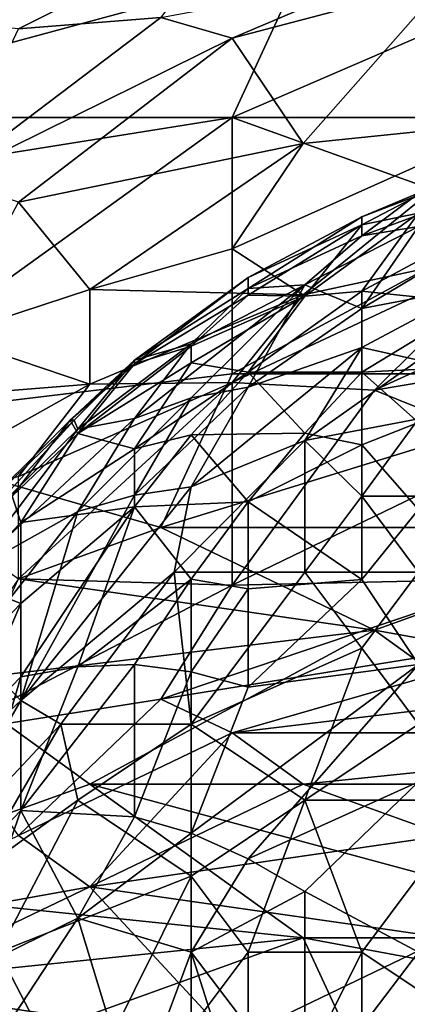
# Model space of a CAD drawing. Extents: x -0.3 to 0.3, y -0.266 to 0.266.
# Tile 190 of 256: x -0.184 to -0.175, y 0.212 to 0.235. Entities that reach past the tile are written whole.
import ezdxf

# ---------------------------------------------------------------- set-up
doc = ezdxf.new("R2010")
doc.units = 0

msp = doc.modelspace()

# ---------------------------------------------------------------- linework, layer by layer
for points in [[(-0.183685, 0.237714, 1.17609), (-0.190306, 0.232937, 1.175535), (-0.177065, 0.23652, 1.176133)], [(-0.17872, 0.237501, 0.744848), (-0.185341, 0.235164, 0.744848), (-0.185341, 0.23625, 0.749532)], [(-0.185341, 0.235164, 0.744848), (-0.17872, 0.237501, 0.744848), (-0.183685, 0.235001, 0.741725)], [(-0.180375, 0.235258, 0.738603), (-0.183685, 0.235001, 0.741725), (-0.17872, 0.237501, 0.744848)], [(-0.190306, 0.232937, 1.175535), (-0.17872, 0.232937, 1.17559), (-0.177065, 0.23652, 1.176133)], [(-0.17872, 0.232937, 1.17559), (-0.165478, 0.232937, 1.175977), (-0.170444, 0.23652, 1.176327)], [(-0.17872, 0.232937, 1.17559), (-0.170444, 0.23652, 1.176327), (-0.177065, 0.23652, 1.176133)], [(-0.17872, 0.234783, 0.735481), (-0.180375, 0.235258, 0.738603), (-0.175409, 0.236197, 0.737042)], [(-0.173754, 0.236093, 0.735481), (-0.17872, 0.234783, 0.735481), (-0.175409, 0.236197, 0.737042)], [(-0.17872, 0.234783, 0.735481), (-0.173754, 0.236093, 0.735481), (-0.177065, 0.232331, 0.727674)], [(-0.173754, 0.236093, 0.735481), (-0.172099, 0.232843, 0.726113), (-0.177065, 0.232331, 0.727674)], [(-0.185341, 0.231507, 0.732358), (-0.183685, 0.235001, 0.741725), (-0.180375, 0.235258, 0.738603)], [(-0.17872, 0.234783, 0.735481), (-0.185341, 0.231507, 0.732358), (-0.180375, 0.235258, 0.738603)], [(-0.183685, 0.230964, 0.729236), (-0.185341, 0.231507, 0.732358), (-0.17872, 0.234783, 0.735481)], [(-0.177065, 0.232331, 0.727674), (-0.183685, 0.230964, 0.729236), (-0.17872, 0.234783, 0.735481)], [(-0.193617, 0.230549, 1.175089), (-0.17872, 0.232937, 1.17559), (-0.190306, 0.232937, 1.175535)], [(-0.188651, 0.225772, 1.173576), (-0.17872, 0.232937, 1.17559), (-0.193617, 0.230549, 1.175089)], [(-0.188651, 0.225772, 1.173576), (-0.17872, 0.226966, 1.173932), (-0.17872, 0.232937, 1.17559)], [(-0.165478, 0.232937, 1.175977), (-0.17872, 0.232937, 1.17559), (-0.172099, 0.230549, 1.175181)], [(-0.17872, 0.226966, 1.173932), (-0.172099, 0.230549, 1.175181), (-0.17872, 0.232937, 1.17559)], [(-0.172099, 0.232843, 0.726113), (-0.17872, 0.229872, 0.722991), (-0.177065, 0.232331, 0.727674)], [(-0.17872, 0.229872, 0.722991), (-0.172099, 0.232843, 0.726113), (-0.177065, 0.228803, 0.719868)], [(-0.177065, 0.228803, 0.719868), (-0.172099, 0.232843, 0.726113), (-0.172099, 0.229877, 0.719868)], [(-0.18203, 0.228928, 0.722991), (-0.183685, 0.230964, 0.729236), (-0.177065, 0.232331, 0.727674)], [(-0.17872, 0.229872, 0.722991), (-0.18203, 0.228928, 0.722991), (-0.177065, 0.232331, 0.727674)], [(-0.174355, 0.23119, 0.746671), (-0.175703, 0.23018, 0.749562), (-0.171739, 0.23164, 0.749562)], [(-0.175703, 0.23018, 0.749562), (-0.174381, 0.230395, 0.751007), (-0.171739, 0.23164, 0.749562)], [(-0.175703, 0.230624, 0.746671), (-0.175703, 0.23018, 0.749562), (-0.174355, 0.23119, 0.746671)], [(-0.175703, 0.230624, 0.746671), (-0.174355, 0.23119, 0.746671), (-0.174381, 0.231126, 0.74378)], [(-0.175703, 0.230438, 0.742335), (-0.175703, 0.230624, 0.746671), (-0.174381, 0.231126, 0.74378)], [(-0.175703, 0.230438, 0.742335), (-0.174381, 0.231126, 0.74378), (-0.174381, 0.230708, 0.740889)], [(-0.18203, 0.228928, 0.722991), (-0.185341, 0.227842, 0.722991), (-0.183685, 0.230964, 0.729236)], [(-0.177024, 0.228774, 0.737998), (-0.175703, 0.230438, 0.742335), (-0.174381, 0.230708, 0.740889)], [(-0.175703, 0.228886, 0.736553), (-0.177024, 0.228774, 0.737998), (-0.174381, 0.230708, 0.740889)], [(-0.174381, 0.230395, 0.751007), (-0.175703, 0.228484, 0.753898), (-0.171739, 0.230857, 0.752452)], [(-0.175703, 0.228484, 0.753898), (-0.17306, 0.228989, 0.755343), (-0.171739, 0.230857, 0.752452)], [(-0.17306, 0.230309, 0.737998), (-0.175703, 0.228886, 0.736553), (-0.174381, 0.230708, 0.740889)], [(-0.168788, 0.226966, 1.174096), (-0.172099, 0.230549, 1.175181), (-0.17872, 0.226966, 1.173932)], [(-0.175703, 0.230438, 0.742335), (-0.178346, 0.229204, 0.745225), (-0.175703, 0.230624, 0.746671)], [(-0.178346, 0.228952, 0.748116), (-0.175703, 0.23018, 0.749562), (-0.175703, 0.230624, 0.746671)], [(-0.178346, 0.229204, 0.745225), (-0.178346, 0.228952, 0.748116), (-0.175703, 0.230624, 0.746671)], [(-0.178346, 0.228796, 0.740889), (-0.178346, 0.229204, 0.745225), (-0.175703, 0.230438, 0.742335)], [(-0.175703, 0.230438, 0.742335), (-0.177024, 0.228774, 0.737998), (-0.178346, 0.228796, 0.740889)], [(-0.177024, 0.229038, 0.751007), (-0.175703, 0.228484, 0.753898), (-0.174381, 0.230395, 0.751007)], [(-0.177024, 0.229038, 0.751007), (-0.174381, 0.230395, 0.751007), (-0.175703, 0.23018, 0.749562)], [(-0.17306, 0.228608, 0.733662), (-0.175703, 0.228886, 0.736553), (-0.17306, 0.230309, 0.737998)], [(-0.175703, 0.23018, 0.749562), (-0.178346, 0.228952, 0.748116), (-0.177024, 0.229038, 0.751007)], [(-0.17872, 0.229872, 0.722991), (-0.177065, 0.228803, 0.719868), (-0.18203, 0.228928, 0.722991)], [(-0.17872, 0.226761, 0.716746), (-0.172099, 0.229877, 0.719868), (-0.175409, 0.226588, 0.715185)], [(-0.172099, 0.229877, 0.719868), (-0.17872, 0.226761, 0.716746), (-0.177065, 0.228803, 0.719868)], [(-0.172099, 0.229877, 0.719868), (-0.168788, 0.229607, 0.718307), (-0.175409, 0.226588, 0.715185)], [(-0.167133, 0.227981, 0.715185), (-0.175409, 0.226588, 0.715185), (-0.168788, 0.229607, 0.718307)], [(-0.180989, 0.227197, 0.742335), (-0.178346, 0.229204, 0.745225), (-0.178346, 0.228796, 0.740889)], [(-0.178346, 0.229204, 0.745225), (-0.180989, 0.227284, 0.745225), (-0.178346, 0.228952, 0.748116)], [(-0.180989, 0.227197, 0.742335), (-0.180989, 0.227284, 0.745225), (-0.178346, 0.229204, 0.745225)], [(-0.179667, 0.227661, 0.749562), (-0.180989, 0.225926, 0.751007), (-0.177024, 0.229038, 0.751007)], [(-0.180989, 0.225926, 0.751007), (-0.179667, 0.226407, 0.752452), (-0.177024, 0.229038, 0.751007)], [(-0.179667, 0.227661, 0.749562), (-0.177024, 0.229038, 0.751007), (-0.178346, 0.228952, 0.748116)], [(-0.179667, 0.226407, 0.752452), (-0.178346, 0.226652, 0.753898), (-0.177024, 0.229038, 0.751007)], [(-0.178346, 0.226652, 0.753898), (-0.175703, 0.228484, 0.753898), (-0.177024, 0.229038, 0.751007)], [(-0.18203, 0.226727, 0.718307), (-0.185341, 0.227842, 0.722991), (-0.18203, 0.228928, 0.722991)], [(-0.18203, 0.228928, 0.722991), (-0.177065, 0.228803, 0.719868), (-0.18203, 0.226727, 0.718307)], [(-0.178346, 0.228952, 0.748116), (-0.180989, 0.227284, 0.745225), (-0.179667, 0.227661, 0.749562)], [(-0.178346, 0.227007, 0.735108), (-0.177024, 0.228774, 0.737998), (-0.175703, 0.228886, 0.736553)], [(-0.175703, 0.227005, 0.732217), (-0.178346, 0.227007, 0.735108), (-0.175703, 0.228886, 0.736553)], [(-0.175703, 0.227578, 0.755343), (-0.174381, 0.22728, 0.756789), (-0.17306, 0.228989, 0.755343)], [(-0.175703, 0.228484, 0.753898), (-0.175703, 0.227578, 0.755343), (-0.17306, 0.228989, 0.755343)], [(-0.175703, 0.227005, 0.732217), (-0.175703, 0.228886, 0.736553), (-0.17306, 0.228608, 0.733662)], [(-0.17872, 0.226761, 0.716746), (-0.18203, 0.226727, 0.718307), (-0.177065, 0.228803, 0.719868)], [(-0.179667, 0.227606, 0.739444), (-0.180989, 0.227197, 0.742335), (-0.178346, 0.228796, 0.740889)], [(-0.177024, 0.228774, 0.737998), (-0.179667, 0.227606, 0.739444), (-0.178346, 0.228796, 0.740889)], [(-0.177024, 0.228774, 0.737998), (-0.179667, 0.227222, 0.737998), (-0.179667, 0.227606, 0.739444)], [(-0.178346, 0.227007, 0.735108), (-0.179667, 0.227222, 0.737998), (-0.177024, 0.228774, 0.737998)], [(-0.17306, 0.227136, 0.730772), (-0.175703, 0.227005, 0.732217), (-0.17306, 0.228608, 0.733662)], [(-0.178346, 0.226652, 0.753898), (-0.175703, 0.227578, 0.755343), (-0.175703, 0.228484, 0.753898)], [(-0.175409, 0.226588, 0.715185), (-0.167133, 0.227981, 0.715185), (-0.172099, 0.225248, 0.712062)], [(-0.18203, 0.226727, 0.718307), (-0.185341, 0.226458, 0.719868), (-0.185341, 0.227842, 0.722991)], [(-0.179667, 0.227661, 0.749562), (-0.18231, 0.225676, 0.748116), (-0.180989, 0.225926, 0.751007)], [(-0.179667, 0.227661, 0.749562), (-0.180989, 0.227284, 0.745225), (-0.18231, 0.225676, 0.748116)], [(-0.179667, 0.227606, 0.739444), (-0.18231, 0.225578, 0.739444), (-0.180989, 0.227197, 0.742335)], [(-0.179667, 0.227222, 0.737998), (-0.18231, 0.225578, 0.739444), (-0.179667, 0.227606, 0.739444)], [(-0.179667, 0.224335, 0.755343), (-0.177024, 0.225415, 0.756789), (-0.175703, 0.227578, 0.755343)], [(-0.178346, 0.226652, 0.753898), (-0.179667, 0.224335, 0.755343), (-0.175703, 0.227578, 0.755343)], [(-0.175703, 0.227578, 0.755343), (-0.177024, 0.225415, 0.756789), (-0.174381, 0.22728, 0.756789)], [(-0.182481, 0.225883, 0.742335), (-0.182389, 0.225883, 0.746671), (-0.180989, 0.227284, 0.745225)], [(-0.182481, 0.225883, 0.742335), (-0.180989, 0.227284, 0.745225), (-0.180989, 0.227197, 0.742335)], [(-0.18231, 0.225676, 0.748116), (-0.180989, 0.227284, 0.745225), (-0.182389, 0.225883, 0.746671)], [(-0.180989, 0.225219, 0.735108), (-0.18231, 0.225578, 0.739444), (-0.179667, 0.227222, 0.737998)], [(-0.178346, 0.227007, 0.735108), (-0.180989, 0.225219, 0.735108), (-0.179667, 0.227222, 0.737998)], [(-0.177024, 0.225415, 0.756789), (-0.174381, 0.22592, 0.758234), (-0.174381, 0.22728, 0.756789)], [(-0.18231, 0.225578, 0.739444), (-0.182481, 0.225883, 0.742335), (-0.180989, 0.227197, 0.742335)], [(-0.179667, 0.225545, 0.733662), (-0.180989, 0.225219, 0.735108), (-0.178346, 0.227007, 0.735108)], [(-0.177024, 0.225584, 0.730772), (-0.179667, 0.225545, 0.733662), (-0.178346, 0.227007, 0.735108)], [(-0.175703, 0.227005, 0.732217), (-0.177024, 0.225584, 0.730772), (-0.178346, 0.227007, 0.735108)], [(-0.175703, 0.225315, 0.729326), (-0.177024, 0.225584, 0.730772), (-0.175703, 0.227005, 0.732217)], [(-0.17306, 0.227136, 0.730772), (-0.174381, 0.22583, 0.729326), (-0.175703, 0.227005, 0.732217)], [(-0.175703, 0.225315, 0.729326), (-0.175703, 0.227005, 0.732217), (-0.174381, 0.22583, 0.729326)], [(-0.180375, 0.223383, 1.172436), (-0.17872, 0.226966, 1.173932), (-0.188651, 0.225772, 1.173576)], [(-0.17872, 0.226761, 0.716746), (-0.183685, 0.222189, 0.71089), (-0.183685, 0.224578, 0.715115)], [(-0.17872, 0.222046, 0.70894), (-0.183685, 0.222189, 0.71089), (-0.17872, 0.226761, 0.716746)], [(-0.183685, 0.224578, 0.715115), (-0.18203, 0.226727, 0.718307), (-0.17872, 0.226761, 0.716746)], [(-0.180375, 0.223383, 1.172436), (-0.168788, 0.226966, 1.174096), (-0.17872, 0.226966, 1.173932)], [(-0.180375, 0.223383, 1.172436), (-0.168788, 0.223383, 1.172508), (-0.168788, 0.226966, 1.174096)], [(-0.175409, 0.226588, 0.715185), (-0.17872, 0.222046, 0.70894), (-0.17872, 0.226761, 0.716746)], [(-0.188651, 0.223016, 0.715185), (-0.185341, 0.226458, 0.719868), (-0.18203, 0.226727, 0.718307)], [(-0.183685, 0.224578, 0.715115), (-0.188651, 0.223016, 0.715185), (-0.18203, 0.226727, 0.718307)], [(-0.179667, 0.226407, 0.752452), (-0.180989, 0.224138, 0.753898), (-0.178346, 0.226652, 0.753898)], [(-0.180989, 0.224138, 0.753898), (-0.179667, 0.224335, 0.755343), (-0.178346, 0.226652, 0.753898)], [(-0.172099, 0.225248, 0.712062), (-0.17872, 0.222046, 0.70894), (-0.175409, 0.226588, 0.715185)], [(-0.18231, 0.223758, 0.752452), (-0.179667, 0.226407, 0.752452), (-0.180989, 0.225926, 0.751007)], [(-0.179667, 0.226407, 0.752452), (-0.18231, 0.223758, 0.752452), (-0.180989, 0.224138, 0.753898)], [(-0.182389, 0.225883, 0.746671), (-0.184953, 0.223091, 0.746671), (-0.18231, 0.225676, 0.748116)], [(-0.182481, 0.225883, 0.742335), (-0.183833, 0.224114, 0.739444), (-0.184953, 0.223435, 0.74378)], [(-0.182389, 0.225883, 0.746671), (-0.184953, 0.223435, 0.74378), (-0.184953, 0.223091, 0.746671)], [(-0.182481, 0.225883, 0.742335), (-0.184953, 0.223435, 0.74378), (-0.182389, 0.225883, 0.746671)], [(-0.18231, 0.225676, 0.748116), (-0.184827, 0.222345, 0.749562), (-0.180989, 0.225926, 0.751007)], [(-0.184827, 0.222345, 0.749562), (-0.18231, 0.223758, 0.752452), (-0.180989, 0.225926, 0.751007)], [(-0.183833, 0.224114, 0.739444), (-0.182481, 0.225883, 0.742335), (-0.18231, 0.225578, 0.739444)], [(-0.175703, 0.224114, 0.75892), (-0.174381, 0.22592, 0.758234), (-0.177024, 0.225415, 0.756789)], [(-0.17306, 0.224114, 0.760424), (-0.174381, 0.22592, 0.758234), (-0.175703, 0.224114, 0.75892)], [(-0.175703, 0.225315, 0.729326), (-0.174381, 0.22583, 0.729326), (-0.174381, 0.223804, 0.726435)], [(-0.188651, 0.225772, 1.173576), (-0.183685, 0.222189, 1.171906), (-0.180375, 0.223383, 1.172436)], [(-0.184953, 0.223091, 0.746671), (-0.184827, 0.222345, 0.749562), (-0.18231, 0.225676, 0.748116)], [(-0.183631, 0.223506, 0.736553), (-0.183833, 0.224114, 0.739444), (-0.18231, 0.225578, 0.739444)], [(-0.180989, 0.225219, 0.735108), (-0.183631, 0.223506, 0.736553), (-0.18231, 0.225578, 0.739444)], [(-0.179667, 0.225545, 0.733662), (-0.180989, 0.223867, 0.732217), (-0.180989, 0.225219, 0.735108)], [(-0.178346, 0.223988, 0.729326), (-0.180989, 0.223867, 0.732217), (-0.179667, 0.225545, 0.733662)], [(-0.180065, 0.222345, 0.756789), (-0.177024, 0.222345, 0.759284), (-0.177024, 0.225415, 0.756789)], [(-0.180065, 0.222345, 0.756789), (-0.177024, 0.225415, 0.756789), (-0.179667, 0.224335, 0.755343)], [(-0.177024, 0.225584, 0.730772), (-0.178346, 0.223988, 0.729326), (-0.179667, 0.225545, 0.733662)], [(-0.178346, 0.223988, 0.729326), (-0.177024, 0.225584, 0.730772), (-0.175703, 0.225315, 0.729326)], [(-0.175703, 0.224114, 0.75892), (-0.177024, 0.225415, 0.756789), (-0.177024, 0.222345, 0.759284)], [(-0.180989, 0.223867, 0.732217), (-0.183631, 0.223506, 0.736553), (-0.180989, 0.225219, 0.735108)], [(-0.17872, 0.222046, 0.70894), (-0.172099, 0.225248, 0.712062), (-0.172099, 0.222189, 0.707755)], [(-0.175703, 0.225315, 0.729326), (-0.175703, 0.222173, 0.72499), (-0.178346, 0.223988, 0.729326)], [(-0.175703, 0.225315, 0.729326), (-0.174381, 0.223804, 0.726435), (-0.175703, 0.222173, 0.72499)], [(-0.183631, 0.219359, 0.755343), (-0.179667, 0.224335, 0.755343), (-0.180989, 0.224138, 0.753898)], [(-0.183631, 0.219359, 0.755343), (-0.180065, 0.222345, 0.756789), (-0.179667, 0.224335, 0.755343)], [(-0.183631, 0.223506, 0.736553), (-0.184953, 0.22214, 0.736553), (-0.183833, 0.224114, 0.739444)], [(-0.18231, 0.223758, 0.752452), (-0.183631, 0.219359, 0.755343), (-0.180989, 0.224138, 0.753898)], [(-0.175703, 0.224114, 0.75892), (-0.177024, 0.222345, 0.759284), (-0.174381, 0.222345, 0.760887)], [(-0.17306, 0.224114, 0.760424), (-0.175703, 0.224114, 0.75892), (-0.174381, 0.222345, 0.760887)], [(-0.183631, 0.221614, 0.732217), (-0.183631, 0.223506, 0.736553), (-0.180989, 0.223867, 0.732217)], [(-0.183631, 0.219908, 0.729326), (-0.183631, 0.221614, 0.732217), (-0.180989, 0.223867, 0.732217)], [(-0.18231, 0.220145, 0.727881), (-0.183631, 0.219908, 0.729326), (-0.180989, 0.223867, 0.732217)], [(-0.179667, 0.22218, 0.727881), (-0.18231, 0.220145, 0.727881), (-0.180989, 0.223867, 0.732217)], [(-0.178346, 0.223988, 0.729326), (-0.179667, 0.22218, 0.727881), (-0.180989, 0.223867, 0.732217)], [(-0.178346, 0.221957, 0.726435), (-0.179667, 0.22218, 0.727881), (-0.178346, 0.223988, 0.729326)], [(-0.175703, 0.222173, 0.72499), (-0.178346, 0.221957, 0.726435), (-0.178346, 0.223988, 0.729326)], [(-0.174381, 0.223804, 0.726435), (-0.174381, 0.220197, 0.722099), (-0.175703, 0.222173, 0.72499)], [(-0.18231, 0.223758, 0.752452), (-0.184827, 0.222345, 0.749562), (-0.184794, 0.220576, 0.752452)], [(-0.183631, 0.219359, 0.755343), (-0.18231, 0.223758, 0.752452), (-0.184794, 0.220576, 0.752452)], [(-0.183631, 0.221614, 0.732217), (-0.184953, 0.22214, 0.736553), (-0.183631, 0.223506, 0.736553)], [(-0.183685, 0.222189, 1.171906), (-0.175409, 0.220995, 1.171165), (-0.180375, 0.223383, 1.172436)], [(-0.175409, 0.220995, 1.171165), (-0.168788, 0.223383, 1.172508), (-0.180375, 0.223383, 1.172436)], [(-0.175409, 0.220995, 1.171165), (-0.168788, 0.2198, 1.170464), (-0.168788, 0.223383, 1.172508)], [(-0.175409, 0.220995, 1.171165), (-0.183685, 0.222189, 1.171906), (-0.185341, 0.2198, 1.170693)], [(-0.17872, 0.222046, 0.70894), (-0.185341, 0.218606, 0.706248), (-0.183685, 0.222189, 0.71089)], [(-0.183631, 0.219359, 0.755343), (-0.182704, 0.218807, 0.756789), (-0.180065, 0.222345, 0.756789)], [(-0.180065, 0.222345, 0.756789), (-0.182704, 0.218807, 0.756789), (-0.179667, 0.218807, 0.759436)], [(-0.179667, 0.22218, 0.727881), (-0.180989, 0.220195, 0.726435), (-0.18231, 0.220145, 0.727881)], [(-0.179667, 0.220023, 0.72499), (-0.180989, 0.220195, 0.726435), (-0.179667, 0.22218, 0.727881)], [(-0.17872, 0.222046, 0.70894), (-0.172099, 0.222189, 0.707755), (-0.180375, 0.219393, 0.705817)], [(-0.180375, 0.219393, 0.705817), (-0.172099, 0.222189, 0.707755), (-0.170444, 0.220995, 0.706056)], [(-0.179667, 0.218807, 0.759436), (-0.177024, 0.222345, 0.759284), (-0.180065, 0.222345, 0.756789)], [(-0.175703, 0.220576, 0.761068), (-0.177024, 0.222345, 0.759284), (-0.179667, 0.218807, 0.759436)], [(-0.178346, 0.221957, 0.726435), (-0.179667, 0.220023, 0.72499), (-0.179667, 0.22218, 0.727881)], [(-0.175703, 0.222173, 0.72499), (-0.178346, 0.219669, 0.723545), (-0.178346, 0.221957, 0.726435)], [(-0.175703, 0.222173, 0.72499), (-0.174381, 0.220197, 0.722099), (-0.178346, 0.219669, 0.723545)], [(-0.174381, 0.222345, 0.760887), (-0.177024, 0.222345, 0.759284), (-0.175703, 0.220576, 0.761068)], [(-0.175703, 0.220576, 0.761068), (-0.174381, 0.218807, 0.762483), (-0.174381, 0.222345, 0.760887)], [(-0.185341, 0.218606, 0.706248), (-0.17872, 0.222046, 0.70894), (-0.180375, 0.219393, 0.705817)], [(-0.183631, 0.221614, 0.732217), (-0.184953, 0.220254, 0.732217), (-0.184953, 0.22214, 0.736553)], [(-0.178346, 0.219669, 0.723545), (-0.179667, 0.220023, 0.72499), (-0.178346, 0.221957, 0.726435)], [(-0.184953, 0.218548, 0.729326), (-0.183631, 0.221614, 0.732217), (-0.183631, 0.219908, 0.729326)], [(-0.184953, 0.218548, 0.729326), (-0.184953, 0.220254, 0.732217), (-0.183631, 0.221614, 0.732217)], [(-0.18203, 0.217412, 1.169082), (-0.175409, 0.220995, 1.171165), (-0.185341, 0.2198, 1.170693)], [(-0.18203, 0.217412, 1.169082), (-0.170444, 0.217412, 1.168857), (-0.175409, 0.220995, 1.171165)], [(-0.170444, 0.220995, 0.706056), (-0.17872, 0.218606, 0.704587), (-0.180375, 0.219393, 0.705817)], [(-0.17872, 0.218606, 0.704587), (-0.170444, 0.220995, 0.706056), (-0.158857, 0.220995, 0.704777)], [(-0.17872, 0.218606, 0.704587), (-0.158857, 0.220995, 0.704777), (-0.165478, 0.218606, 0.703029)], [(-0.170444, 0.217412, 1.168857), (-0.168788, 0.2198, 1.170464), (-0.175409, 0.220995, 1.171165)], [(-0.186113, 0.217038, 0.753898), (-0.183631, 0.219359, 0.755343), (-0.184794, 0.220576, 0.752452)], [(-0.179667, 0.218807, 0.759436), (-0.177024, 0.217038, 0.761834), (-0.175703, 0.220576, 0.761068)], [(-0.177024, 0.217038, 0.761834), (-0.174381, 0.218807, 0.762483), (-0.175703, 0.220576, 0.761068)], [(-0.183631, 0.216795, 0.72499), (-0.18231, 0.220145, 0.727881), (-0.180989, 0.220195, 0.726435)], [(-0.180989, 0.216652, 0.722099), (-0.183631, 0.216795, 0.72499), (-0.180989, 0.220195, 0.726435)], [(-0.183631, 0.216795, 0.72499), (-0.183631, 0.219908, 0.729326), (-0.18231, 0.220145, 0.727881)], [(-0.180989, 0.216652, 0.722099), (-0.180989, 0.220195, 0.726435), (-0.179667, 0.220023, 0.72499)], [(-0.174381, 0.220197, 0.722099), (-0.178346, 0.215675, 0.719208), (-0.179667, 0.216272, 0.720654)], [(-0.174381, 0.220197, 0.722099), (-0.179667, 0.216272, 0.720654), (-0.178346, 0.219669, 0.723545)], [(-0.174381, 0.220197, 0.722099), (-0.174381, 0.217468, 0.719208), (-0.178346, 0.215675, 0.719208)], [(-0.184953, 0.215423, 0.72499), (-0.184953, 0.218548, 0.729326), (-0.183631, 0.219908, 0.729326)], [(-0.183631, 0.216795, 0.72499), (-0.184953, 0.215423, 0.72499), (-0.183631, 0.219908, 0.729326)], [(-0.180989, 0.216652, 0.722099), (-0.179667, 0.220023, 0.72499), (-0.179667, 0.216272, 0.720654)], [(-0.179667, 0.220023, 0.72499), (-0.178346, 0.219669, 0.723545), (-0.179667, 0.216272, 0.720654)], [(-0.188651, 0.215037, 1.167938), (-0.18203, 0.217412, 1.169082), (-0.185341, 0.2198, 1.170693)], [(-0.186016, 0.215269, 0.755343), (-0.183631, 0.219359, 0.755343), (-0.186113, 0.217038, 0.753898)], [(-0.183631, 0.219359, 0.755343), (-0.186016, 0.215269, 0.755343), (-0.182704, 0.218807, 0.756789)], [(-0.183685, 0.216218, 0.703031), (-0.185341, 0.218606, 0.706248), (-0.180375, 0.219393, 0.705817)], [(-0.17872, 0.218606, 0.704587), (-0.183685, 0.216218, 0.703031), (-0.180375, 0.219393, 0.705817)], [(-0.184754, 0.215269, 0.756789), (-0.182704, 0.218807, 0.756789), (-0.186016, 0.215269, 0.755343)], [(-0.18231, 0.217038, 0.758192), (-0.182704, 0.218807, 0.756789), (-0.184754, 0.215269, 0.756789)], [(-0.179667, 0.218807, 0.759436), (-0.182704, 0.218807, 0.756789), (-0.18231, 0.217038, 0.758192)], [(-0.179667, 0.215269, 0.760936), (-0.179667, 0.218807, 0.759436), (-0.18231, 0.217038, 0.758192)], [(-0.179667, 0.218807, 0.759436), (-0.179667, 0.215269, 0.760936), (-0.177024, 0.217038, 0.761834)], [(-0.177024, 0.217038, 0.761834), (-0.17306, 0.217038, 0.763674), (-0.174381, 0.218807, 0.762483)], [(-0.18203, 0.215023, 0.701647), (-0.183685, 0.216218, 0.703031), (-0.17872, 0.218606, 0.704587)], [(-0.177065, 0.217412, 0.70315), (-0.18203, 0.215023, 0.701647), (-0.17872, 0.218606, 0.704587)], [(-0.165478, 0.218606, 0.703029), (-0.177065, 0.217412, 0.70315), (-0.17872, 0.218606, 0.704587)], [(-0.165478, 0.218606, 0.703029), (-0.173754, 0.216218, 0.701779), (-0.177065, 0.217412, 0.70315)], [(-0.18203, 0.217412, 1.169082), (-0.188651, 0.215037, 1.167938), (-0.177065, 0.213829, 1.166286)], [(-0.168788, 0.213829, 1.166147), (-0.170444, 0.217412, 1.168857), (-0.18203, 0.217412, 1.169082)], [(-0.173754, 0.216218, 0.701779), (-0.18203, 0.215023, 0.701647), (-0.177065, 0.217412, 0.70315)], [(-0.177065, 0.213829, 1.166286), (-0.168788, 0.213829, 1.166147), (-0.18203, 0.217412, 1.169082)], [(-0.177024, 0.214909, 0.717763), (-0.178346, 0.215675, 0.719208), (-0.174381, 0.217468, 0.719208)], [(-0.177024, 0.214909, 0.717763), (-0.174381, 0.217468, 0.719208), (-0.174381, 0.2135, 0.715452)], [(-0.18231, 0.217038, 0.758192), (-0.184754, 0.215269, 0.756789), (-0.184149, 0.2135, 0.758234)], [(-0.184149, 0.2135, 0.758234), (-0.179667, 0.215269, 0.760936), (-0.18231, 0.217038, 0.758192)], [(-0.179667, 0.215269, 0.760936), (-0.178346, 0.2135, 0.762294), (-0.177024, 0.217038, 0.761834)], [(-0.177024, 0.217038, 0.761834), (-0.178346, 0.2135, 0.762294), (-0.175703, 0.2135, 0.763583)], [(-0.177024, 0.217038, 0.761834), (-0.175703, 0.2135, 0.763583), (-0.17306, 0.217038, 0.763674)], [(-0.17306, 0.217038, 0.763674), (-0.175703, 0.2135, 0.763583), (-0.17306, 0.211731, 0.764991)], [(-0.18231, 0.214291, 0.720654), (-0.184953, 0.212994, 0.722099), (-0.183631, 0.216795, 0.72499)], [(-0.184953, 0.212994, 0.722099), (-0.184953, 0.215423, 0.72499), (-0.183631, 0.216795, 0.72499)], [(-0.180989, 0.216652, 0.722099), (-0.18231, 0.214291, 0.720654), (-0.183631, 0.216795, 0.72499)], [(-0.18231, 0.214291, 0.720654), (-0.180989, 0.216652, 0.722099), (-0.179667, 0.216272, 0.720654)], [(-0.18203, 0.215023, 0.701647), (-0.188651, 0.213829, 0.70194), (-0.183685, 0.216218, 0.703031)], [(-0.18231, 0.214291, 0.720654), (-0.179667, 0.216272, 0.720654), (-0.179667, 0.2135, 0.717823)], [(-0.18203, 0.215023, 0.701647), (-0.173754, 0.216218, 0.701779), (-0.173754, 0.213829, 0.69997)], [(-0.179667, 0.2135, 0.717823), (-0.179667, 0.216272, 0.720654), (-0.178346, 0.215675, 0.719208)], [(-0.178346, 0.215675, 0.719208), (-0.177024, 0.214909, 0.717763), (-0.179667, 0.2135, 0.717823)], [(-0.179667, 0.215269, 0.760936), (-0.184149, 0.2135, 0.758234), (-0.18231, 0.209962, 0.760961)], [(-0.179667, 0.211731, 0.762053), (-0.179667, 0.215269, 0.760936), (-0.18231, 0.209962, 0.760961)], [(-0.178346, 0.2135, 0.762294), (-0.179667, 0.215269, 0.760936), (-0.179667, 0.211731, 0.762053)], [(-0.188651, 0.212635, 1.166176), (-0.177065, 0.213829, 1.166286), (-0.188651, 0.215037, 1.167938)], [(-0.188651, 0.213829, 0.70194), (-0.18203, 0.215023, 0.701647), (-0.186996, 0.212635, 0.7005)], [(-0.186996, 0.212635, 0.7005), (-0.18203, 0.215023, 0.701647), (-0.17872, 0.211441, 0.698772)], [(-0.17872, 0.211441, 0.698772), (-0.18203, 0.215023, 0.701647), (-0.173754, 0.213829, 0.69997)], [(-0.179667, 0.2135, 0.717823), (-0.177024, 0.214909, 0.717763), (-0.177024, 0.210013, 0.713427)], [(-0.174381, 0.2135, 0.715452), (-0.177024, 0.210013, 0.713427), (-0.177024, 0.214909, 0.717763)], [(-0.184953, 0.210269, 0.719208), (-0.184953, 0.212994, 0.722099), (-0.18231, 0.214291, 0.720654)], [(-0.184953, 0.210269, 0.719208), (-0.18231, 0.214291, 0.720654), (-0.180989, 0.209962, 0.715483)], [(-0.180989, 0.209962, 0.715483), (-0.18231, 0.214291, 0.720654), (-0.179667, 0.2135, 0.717823)], [(-0.183685, 0.211441, 1.164667), (-0.177065, 0.213829, 1.166286), (-0.188651, 0.212635, 1.166176)], [(-0.183685, 0.211441, 1.164667), (-0.175409, 0.210246, 1.163025), (-0.177065, 0.213829, 1.166286)], [(-0.173754, 0.213829, 0.69997), (-0.172099, 0.211441, 0.698376), (-0.17872, 0.211441, 0.698772)], [(-0.177065, 0.213829, 1.166286), (-0.168788, 0.212297, 1.164815), (-0.168788, 0.213829, 1.166147)], [(-0.168788, 0.212297, 1.164815), (-0.177065, 0.213829, 1.166286), (-0.175409, 0.210246, 1.163025)], [(-0.184149, 0.2135, 0.758234), (-0.184953, 0.208193, 0.759571), (-0.18231, 0.209962, 0.760961)], [(-0.179667, 0.2135, 0.717823), (-0.178346, 0.209326, 0.713427), (-0.180989, 0.209962, 0.715483)], [(-0.177024, 0.210013, 0.713427), (-0.178346, 0.209326, 0.713427), (-0.179667, 0.2135, 0.717823)], [(-0.178346, 0.2135, 0.762294), (-0.179667, 0.211731, 0.762053), (-0.178346, 0.208193, 0.763621)], [(-0.178346, 0.208193, 0.763621), (-0.175703, 0.2135, 0.763583), (-0.178346, 0.2135, 0.762294)], [(-0.175703, 0.2135, 0.763583), (-0.178346, 0.208193, 0.763621), (-0.175703, 0.206424, 0.765094)], [(-0.174381, 0.2135, 0.715452), (-0.174381, 0.211109, 0.713427), (-0.177024, 0.210013, 0.713427)], [(-0.17306, 0.211731, 0.764991), (-0.175703, 0.2135, 0.763583), (-0.175703, 0.206424, 0.765094)], [(-0.186996, 0.212635, 0.7005), (-0.17872, 0.211441, 0.698772), (-0.185341, 0.210246, 0.698609)], [(-0.175409, 0.210246, 1.163025), (-0.173754, 0.207601, 1.160132), (-0.168788, 0.212297, 1.164815)]]:
    msp.add_3dface(points)

doc.saveas('drawing.dxf')
